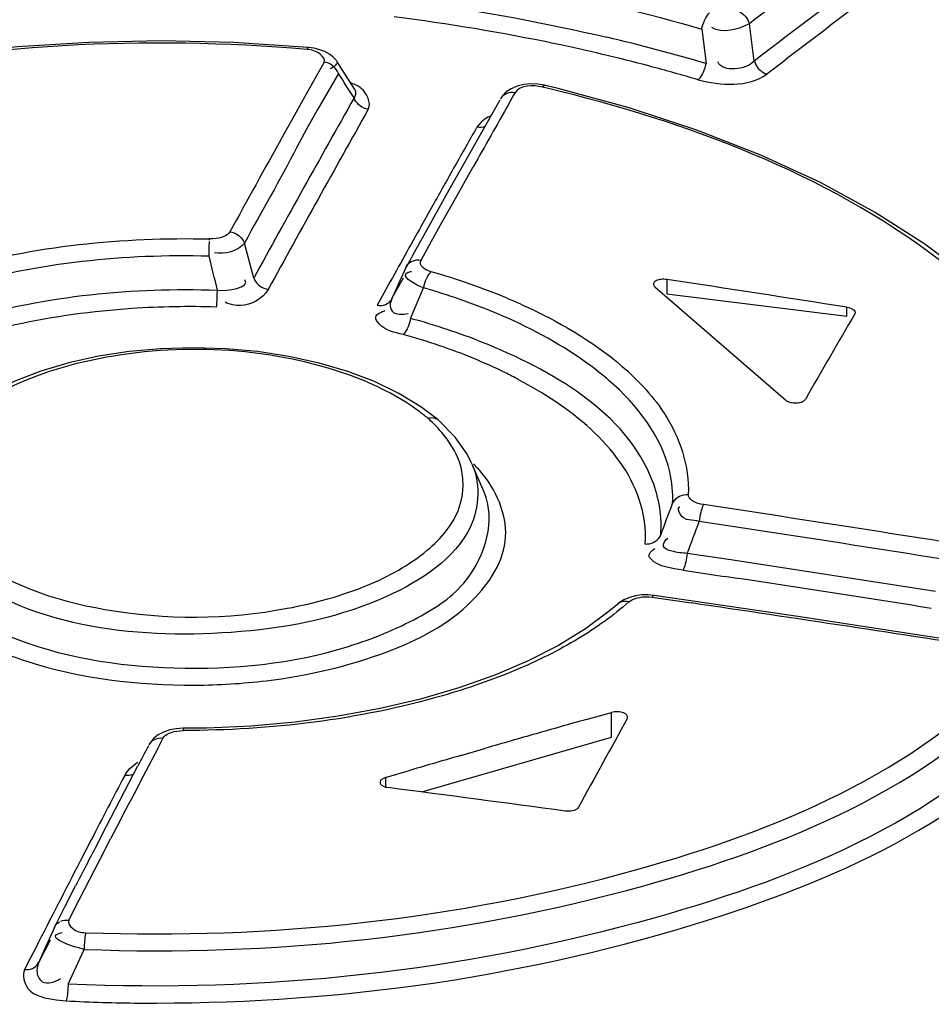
# Model space of a CAD drawing. Header units: inches. Extents: x 0 to 117, y 0 to 83.
# Tile 46 of 60: x 99.056 to 99.387, y 29.459 to 29.816. Entities that reach past the tile are written whole.
import ezdxf

# ---------------------------------------------------------------- set-up
doc = ezdxf.new("R2010")
doc.units = ezdxf.units.IN
doc.header["$LTSCALE"] = 6.4311023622
doc.header["$MEASUREMENT"] = 0
doc.layers.get('0').update_dxf_attribs({"linetype": 'CONTINUOUS'})

msp = doc.modelspace()

# ---------------------------------------------------------------- linework, layer by layer
at = {"color": 7, "linetype": 'CONTINUOUS'}
for p, q in [((99.3226986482, 29.8013936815), (99.3208852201, 29.8149243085)), ((99.3036284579, 29.8129536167), (99.3051940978, 29.8004824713)), ((99.1606300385, 29.8063250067), (99.1336678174, 29.80809342)), ((99.1628625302, 29.8060162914), (99.1606276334, 29.8063251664)), ((99.1664736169, 29.8009970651), (99.1588699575, 29.7874200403)), ((99.1697813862, 29.7992139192), (99.1687910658, 29.7985305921)), ((99.1712060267, 29.8011067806), (99.1712233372, 29.8010798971)), ((99.1775988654, 29.7910248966), (99.1712236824, 29.8010830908)), ((99.1716660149, 29.7968902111), (99.1678326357, 29.7902115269)), ((99.2513972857, 29.791417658), (99.2468914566, 29.7925070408)), ((99.1678326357, 29.7902115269), (99.163972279, 29.7835938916)), ((99.2347906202, 29.7880466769), (99.2358160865, 29.7898510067)), ((99.2771998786, 29.7843751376), (99.2513972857, 29.791417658)), ((99.1588699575, 29.7874200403), (99.1550677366, 29.7806055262)), ((99.2302438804, 29.7871729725), (99.2226703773, 29.7737888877)), ((99.2335461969, 29.7858554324), (99.2347906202, 29.7880466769)), ((99.163972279, 29.7835938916), (99.1601575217, 29.7768389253)), ((99.1550677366, 29.7806055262), (99.15126526, 29.7737736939)), ((99.2233188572, 29.7790270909), (99.2219039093, 29.7773316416)), ((99.1601575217, 29.7768389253), (99.156436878, 29.7698189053)), ((99.2226703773, 29.7737888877), (99.2188834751, 29.7670712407)), ((99.2188834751, 29.7670712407), (99.2113093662, 29.7535847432)), ((99.2130429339, 29.7494905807), (99.220635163, 29.7630138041)), ((99.2113093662, 29.7535847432), (99.2075221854, 29.7468159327)), ((99.2058252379, 29.7487807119), (99.2018047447, 29.7415938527)), ((99.2092464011, 29.7427028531), (99.2130429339, 29.7494905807)), ((99.2075221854, 29.7468159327), (99.2037349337, 29.7400301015)), ((99.2054495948, 29.7358977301), (99.2092464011, 29.7427028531)), ((99.2037349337, 29.7400301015), (99.1985871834, 29.7307795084)), ((99.1247577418, 29.7337809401), (99.1248299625, 29.7357816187)), ((99.1248509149, 29.7363191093), (99.1248697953, 29.7367619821)), ((99.1408845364, 29.7225434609), (99.1375220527, 29.7352592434)), ((99.2016525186, 29.7290752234), (99.2054495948, 29.7358977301)), ((99.4005916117, 29.7227669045), (99.3845965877, 29.7349111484)), ((99.1246659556, 29.7305973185), (99.124708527, 29.7322122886)), ((99.124708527, 29.7322122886), (99.1247577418, 29.7337809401)), ((99.1976571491, 29.7291048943), (99.1961602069, 29.7264073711)), ((99.1985871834, 29.7307795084), (99.1976571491, 29.7291048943)), ((99.1961602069, 29.7264073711), (99.1912005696, 29.715312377)), ((99.1912005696, 29.715312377), (99.1952318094, 29.7225787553)), ((99.2909125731, 29.7220258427), (99.2909125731, 29.7168628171)), ((99.1881331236, 29.7170126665), (99.1857196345, 29.7126503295)), ((99.1897413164, 29.7199156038), (99.1881331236, 29.7170126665)), ((99.197812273, 29.7078920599), (99.2025430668, 29.7190088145)), ((99.2865501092, 29.7193643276), (99.3340179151, 29.6782560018)), ((99.2909125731, 29.7168628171), (99.3563312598, 29.7087032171)), ((99.3563312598, 29.7087032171), (99.3563312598, 29.711964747)), ((99.1847350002, 29.6849145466), (99.1750280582, 29.6885960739)), ((99.1936226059, 29.6806516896), (99.1847350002, 29.6849145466)), ((99.21401844, 29.6647898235), (99.2078469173, 29.6710036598)), ((99.2078469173, 29.6710036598), (99.2078676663, 29.6709857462)), ((99.218382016, 29.658583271), (99.21401844, 29.6647898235)), ((99.2201586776, 29.6550747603), (99.218382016, 29.658583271)), ((99.2246039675, 29.6447373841), (99.2202831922, 29.6547890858)), ((99.3133667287, 29.6202701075), (99.2983303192, 29.6225353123)), ((99.2968051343, 29.6164475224), (99.3118354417, 29.614179)), ((99.2840728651, 29.607493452), (99.2818106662, 29.6074554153)), ((99.286309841, 29.6072897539), (99.2840728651, 29.607493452)), ((99.2855575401, 29.606586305), (99.299745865, 29.604511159)), ((99.3393395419, 29.5994324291), (99.2863155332, 29.6072890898)), ((99.2730907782, 29.6041408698), (99.2700334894, 29.6015168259)), ((99.2731121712, 29.6041598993), (99.2730909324, 29.6041407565)), ((99.2700334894, 29.6015168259), (99.2614401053, 29.5951443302)), ((99.3979534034, 29.5904723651), (99.3393395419, 29.5994324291)), ((99.2614401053, 29.5951443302), (99.2515706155, 29.5891049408)), ((99.2515706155, 29.5891049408), (99.2405254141, 29.5834694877)), ((99.2405254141, 29.5834694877), (99.2284144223, 29.5783116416)), ((99.2616755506, 29.5622011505), (99.2707897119, 29.5647628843)), ((99.2707897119, 29.5557798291), (99.2707897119, 29.5647628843)), ((99.2018864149, 29.5358891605), (99.2708068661, 29.5557847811)), ((99.1060083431, 29.5516514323), (99.107922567, 29.5553075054)), ((99.2161039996, 29.5491320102), (99.2252183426, 29.5517805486)), ((99.087415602, 29.523374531), (99.0988146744, 29.5453139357)), ((99.1887613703, 29.5410824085), (99.19787553, 29.5437829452)), ((99.1887613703, 29.5410824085), (99.1887613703, 29.5374569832)), ((99.0837349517, 29.5163047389), (99.087415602, 29.523374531)), ((99.0819026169, 29.5185216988), (99.0778636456, 29.5107128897)), ((99.0851040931, 29.5114457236), (99.0889065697, 29.5187972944)), ((99.0774999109, 29.4966931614), (99.0851040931, 29.5114457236)), ((99.0723391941, 29.4941683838), (99.0761995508, 29.5017082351)), ((99.0736982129, 29.4892921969), (99.0774999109, 29.4966931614)), ((99.0685058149, 29.4866750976), (99.0723391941, 29.4941683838)), ((99.0685058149, 29.4866750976), (99.0641073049, 29.4768152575)), ((99.0695734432, 29.4842557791), (99.0703904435, 29.4845743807)), ((99.0703904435, 29.4845743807), (99.0713807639, 29.4848224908)), ((99.066946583, 29.4820143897), (99.0628516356, 29.4739996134)), ((99.0617106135, 29.4792910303), (99.0598028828, 29.4755596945)), ((99.0734661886, 29.4660506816), (99.0793078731, 29.4786717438)), ((99.0598028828, 29.4755596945), (99.057673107, 29.4713889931)), ((99.0641073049, 29.4768152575), (99.0628516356, 29.4739996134)), ((99.0691931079, 29.4603717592), (99.0728225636, 29.460002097))]:
    msp.add_line(p, q, dxfattribs=at)
for points in [[(99.3036284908, 29.8129536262), (99.3038097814, 29.81375642), (99.304040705, 29.8145688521), (99.3043152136, 29.815365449), (99.304620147, 29.8161098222), (99.3049480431, 29.8167938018), (99.3053028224, 29.8174307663), (99.3056802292, 29.8180071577), (99.3060642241, 29.8184935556), (99.3064431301, 29.8188772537)], [(99.316348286, 29.819711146), (99.317006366, 29.8194551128), (99.3176572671, 29.8191103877), (99.3182832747, 29.8186835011), (99.3188592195, 29.8181935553), (99.3193807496, 29.817649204), (99.3198577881, 29.8170382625), (99.3202798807, 29.8163638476), (99.3206255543, 29.8156524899), (99.3208852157, 29.8149243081)], [(99.1336678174, 29.80809342), (99.1072492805, 29.8086871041), (99.0809810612, 29.8081586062), (99.0550198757, 29.8065063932), (99.029504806, 29.8037293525), (99.0045964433, 29.7998439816), (98.9804485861, 29.7948747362), (98.9571868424, 29.7888456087), (98.9349609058, 29.7817915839), (98.9139101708, 29.7737573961), (98.89414281, 29.7647840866), (98.8757922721, 29.7549261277), (98.8589790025, 29.7442435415)], [(99.1602965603, 29.8056051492), (99.160390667, 29.805928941), (99.1604813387, 29.8061616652), (99.1605659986, 29.8062941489), (99.1606276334, 29.8063251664)], [(99.1683831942, 29.8039022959), (99.1667479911, 29.8048020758), (99.1648950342, 29.8055102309), (99.1628625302, 29.8060162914)], [(99.1712060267, 29.8011067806), (99.1709186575, 29.8015254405), (99.1697787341, 29.8028091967), (99.1683831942, 29.8039022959)], [(99.1716660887, 29.7968902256), (99.1713711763, 29.7975489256), (99.1709836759, 29.7981875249), (99.1705112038, 29.7987881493), (99.1699749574, 29.7993267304), (99.1693840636, 29.7997999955), (99.1687251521, 29.8002167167), (99.1680021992, 29.8005659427), (99.1672443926, 29.8008284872), (99.1664736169, 29.800997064)], [(99.3023081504, 29.794579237), (99.3027203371, 29.7949536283), (99.3031295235, 29.7954332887), (99.3035239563, 29.7960053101), (99.3038852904, 29.7966406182), (99.3042117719, 29.7973248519), (99.3045143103, 29.798069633), (99.3047876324, 29.7988662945), (99.3050162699, 29.7996790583), (99.305194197, 29.8004824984)], [(99.3226986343, 29.8013936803), (99.3229462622, 29.8006938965), (99.3232769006, 29.8000028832), (99.3236842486, 29.7993394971), (99.3241502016, 29.7987304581), (99.3246665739, 29.7981802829), (99.3252447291, 29.7976783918), (99.3258815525, 29.797235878), (99.3265519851, 29.7968754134), (99.3272370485, 29.796607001)], [(99.2468845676, 29.7925086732), (99.2465204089, 29.792591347), (99.244017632, 29.7929789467), (99.2414979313, 29.7930640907), (99.2389604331, 29.7928265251), (99.2365391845, 29.7922407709), (99.2344072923, 29.7913349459), (99.2326147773, 29.7901390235), (99.2311591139, 29.7886482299), (99.2304602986, 29.7876055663)], [(99.2468845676, 29.7925086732), (99.2466337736, 29.7925141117), (99.2463566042, 29.7924191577), (99.2460663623, 29.7922245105), (99.2457709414, 29.7919376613)], [(99.2358160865, 29.7898510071), (99.235040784, 29.78992891), (99.2342627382, 29.7899085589), (99.2335048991, 29.7897869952), (99.2328010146, 29.7895716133), (99.2321574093, 29.7892697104), (99.2315608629, 29.7888726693), (99.2310258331, 29.788378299), (99.2305822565, 29.7878055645), (99.2304602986, 29.7876055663)], [(99.1824987, 29.7838713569), (99.1817598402, 29.7840325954), (99.1810263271, 29.7842829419), (99.18031808, 29.7846183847), (99.1796637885, 29.7850234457), (99.1790684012, 29.7854902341), (99.1785204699, 29.7860295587), (99.1780320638, 29.786639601), (99.1776281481, 29.787296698), (99.1773200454, 29.7879818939)], [(99.3845965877, 29.7349111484), (99.3665835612, 29.7464216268), (99.3466777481, 29.7572139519), (99.3250184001, 29.7671986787), (99.3017943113, 29.7762782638), (99.2771998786, 29.7843751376)], [(99.2248158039, 29.7775851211), (99.2242978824, 29.7774166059), (99.2235233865, 29.7772811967), (99.2227168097, 29.7772526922), (99.2219039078, 29.7773316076)], [(99.1322492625, 29.7393551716), (99.1318799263, 29.738843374), (99.1313917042, 29.738382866), (99.1307845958, 29.7379736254), (99.1300502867, 29.7376093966), (99.1291970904, 29.7372963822), (99.128249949, 29.7370532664), (99.1272171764, 29.7368862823), (99.1260904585, 29.7367891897), (99.1248697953, 29.7367619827)], [(99.1322492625, 29.7393551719), (99.1329972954, 29.7392016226), (99.1337418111, 29.7389574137), (99.1344621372, 29.7386263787), (99.1351284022, 29.7382241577), (99.1357352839, 29.7377588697), (99.1362946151, 29.7372194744), (99.1367938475, 29.7366077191), (99.1372069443, 29.7359478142), (99.1375220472, 29.7352592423)], [(99.1961603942, 29.7264072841), (99.1964752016, 29.7270028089), (99.1968889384, 29.7275507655), (99.1973930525, 29.7280335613), (99.1979635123, 29.7284310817), (99.1985900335, 29.7287424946)], [(99.1985900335, 29.7287424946), (99.1992876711, 29.7289729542), (99.2000514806, 29.7291112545), (99.2008480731, 29.7291455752), (99.2016525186, 29.7290752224)], [(99.2053047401, 29.7248557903), (99.2043701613, 29.725169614), (99.2035582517, 29.7255267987), (99.2028690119, 29.7259273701), (99.2022897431, 29.7263775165), (99.2018331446, 29.7268710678), (99.2015373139, 29.7273894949), (99.2014149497, 29.7279266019), (99.2014533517, 29.7284885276), (99.2016525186, 29.7290752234)], [(99.2053047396, 29.7248557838), (99.2049241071, 29.7244742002), (99.204541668, 29.723997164), (99.2041685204, 29.7234352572), (99.2038210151, 29.7228151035), (99.2035022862, 29.722147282), (99.2032059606, 29.721415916), (99.2029390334, 29.7206272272), (99.2027160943, 29.7198164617), (99.2025439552, 29.719009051)], [(99.1408845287, 29.7225434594), (99.1411842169, 29.721882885), (99.1415780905, 29.7212424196), (99.1420583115, 29.7206403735), (99.1426030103, 29.720101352), (99.1432027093, 29.7196287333), (99.1438711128, 29.7192136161), (99.1446040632, 29.7188671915), (99.1453714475, 29.7186089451), (99.1461507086, 29.718446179)], [(99.2860314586, 29.72044672), (99.2860237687, 29.720322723), (99.2860573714, 29.7200775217), (99.2861564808, 29.7198379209), (99.2863207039, 29.7196001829), (99.2865500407, 29.7193643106)], [(99.2909133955, 29.7220257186), (99.2903955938, 29.7220849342), (99.289887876, 29.7221126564), (99.2893902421, 29.7221088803), (99.288895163, 29.722072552), (99.2884101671, 29.7220047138), (99.2879578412, 29.7219085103), (99.2875392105, 29.7217825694), (99.2871532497, 29.7216282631), (99.2868194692, 29.7214528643), (99.2865404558, 29.721254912), (99.2863136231, 29.7210358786), (99.2861507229, 29.7208074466), (99.2860552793, 29.7205697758), (99.2860314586, 29.72044672)], [(99.1274069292, 29.7119966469), (99.1274432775, 29.7124392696), (99.1274813, 29.7129764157), (99.1275198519, 29.7135945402), (99.1275571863, 29.7142648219), (99.1275928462, 29.7149745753), (99.1276275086, 29.715736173), (99.1276605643, 29.7165411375), (99.12771649, 29.7181547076)], [(99.1857196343, 29.7126503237), (99.1864868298, 29.7125814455), (99.1872547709, 29.7126083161), (99.188001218, 29.7127335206), (99.1886935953, 29.7129496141), (99.1893259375, 29.7132495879), (99.1899111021, 29.7136419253), (99.1904351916, 29.7141286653), (99.190869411, 29.7146914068), (99.1912005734, 29.7153123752)], [(99.3563312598, 29.7119647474), (99.3569886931, 29.7118308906), (99.3575958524, 29.711645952), (99.3581337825, 29.7114152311), (99.3585856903, 29.7111456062), (99.358937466, 29.7108453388), (99.359178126, 29.7105238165), (99.359300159, 29.7101912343), (99.3593153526, 29.7100252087)], [(99.3593153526, 29.7100252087), (99.3592997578, 29.7098582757), (99.3591769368, 29.7095357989)], [(99.1978128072, 29.7078922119), (99.1976558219, 29.7071202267), (99.1974520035, 29.7063364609), (99.1972056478, 29.7055633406), (99.1969285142, 29.7048349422), (99.1966255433, 29.7041582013), (99.1962894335, 29.7035191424), (99.1959226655, 29.7029317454), (99.1955413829, 29.7024274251), (99.1951575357, 29.7020216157)], [(99.0956827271, 29.6958632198), (99.0844817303, 29.6941362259), (99.0737460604, 29.6917350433), (99.0635962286, 29.6886955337), (99.0541694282, 29.6850478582), (99.0455893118, 29.6808142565), (99.0379711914, 29.6760428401), (99.0313988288, 29.6707788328), (99.0259314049, 29.6650321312), (99.0216969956, 29.6588293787), (99.020089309, 29.6555947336)], [(99.1750280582, 29.6885960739), (99.1646134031, 29.6916598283), (99.1536582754, 29.6940761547), (99.1422909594, 29.6958254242), (99.13066009, 29.6968819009), (99.1189211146, 29.6972365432), (99.107214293, 29.6968979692), (99.0956827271, 29.6958632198)], [(99.2078676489, 29.6709857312), (99.2016167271, 29.6757985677), (99.1936226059, 29.6806516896)], [(99.3340178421, 29.6782559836), (99.3343145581, 29.6780362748), (99.3346510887, 29.6778408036), (99.3350274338, 29.6776695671), (99.335450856, 29.6775205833), (99.3359140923, 29.6773958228), (99.336395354, 29.6773012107), (99.3368959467, 29.6772380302), (99.3374145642, 29.6772049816), (99.3379254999, 29.6772041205), (99.3384290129, 29.677237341), (99.3389248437, 29.6773027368), (99.3393865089, 29.6773966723), (99.3398110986, 29.6775202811), (99.3402015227, 29.6776724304), (99.3405400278, 29.6778460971), (99.3408206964, 29.6780389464), (99.3410494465, 29.6782533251), (99.3412262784, 29.6784892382)], [(99.2040848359, 29.6716666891), (99.2047443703, 29.6718026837), (99.2054052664, 29.6718503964), (99.2060495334, 29.6718038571), (99.2066531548, 29.6716638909), (99.2072068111, 29.6714344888), (99.2077119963, 29.6711131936), (99.2078469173, 29.6710036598)], [(99.2930144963, 29.6406635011), (99.2933453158, 29.6413077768), (99.2937815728, 29.6419126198), (99.2943126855, 29.6424588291), (99.294912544, 29.6429240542), (99.2955682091, 29.6433062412), (99.2962914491, 29.6436123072), (99.2970751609, 29.643832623), (99.2978856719, 29.6439545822), (99.2986985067, 29.6439769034)], [(99.3042197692, 29.6402493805), (99.3031659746, 29.6404510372), (99.3022121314, 29.6407088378), (99.3013582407, 29.6410228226), (99.3005908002, 29.64139712), (99.2999233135, 29.6418276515), (99.2993962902, 29.6423021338), (99.2990232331, 29.6428164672), (99.2987906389, 29.643374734), (99.2986985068, 29.6439769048)], [(99.3042197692, 29.64024938), (99.3040129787, 29.63983251), (99.303803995, 29.6393205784), (99.3035988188, 29.6387251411), (99.3034064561, 29.6380741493), (99.3032286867, 29.6373784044), (99.3030618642, 29.6366215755), (99.302909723, 29.6358104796), (99.3027804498, 29.6349814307), (99.3026779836, 29.6341602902)], [(99.2830150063, 29.6259296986), (99.2838271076, 29.625943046), (99.2846367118, 29.6260566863), (99.2854193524, 29.6262694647), (99.2861415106, 29.6265691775), (99.2867960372, 29.6269460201), (99.2873945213, 29.6274061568), (99.2879241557, 29.6279473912), (99.2883591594, 29.6285478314), (99.2886891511, 29.6291884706)], [(99.2983303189, 29.6225353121), (99.2982348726, 29.621751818), (99.2981137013, 29.6209526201), (99.2979694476, 29.6201603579), (99.2978090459, 29.6194098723), (99.297635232, 29.6187084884), (99.2974436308, 29.6180417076), (99.2972356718, 29.6174236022), (99.2970206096, 29.6168867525), (99.2968051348, 29.6164475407)], [(99.2818106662, 29.6074554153), (99.2795197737, 29.6071493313), (99.2773080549, 29.6065570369), (99.2753572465, 29.6057119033), (99.2737007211, 29.6046495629), (99.2731121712, 29.6041598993)], [(99.2771329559, 29.6048972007), (99.2777352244, 29.6053522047), (99.278428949, 29.6057445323), (99.2792141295, 29.6060741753), (99.2801014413, 29.6063466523), (99.2810802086, 29.6065564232), (99.2821184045, 29.6066869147), (99.2832053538, 29.6067326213), (99.2843517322, 29.6066990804), (99.2855575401, 29.606586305)], [(99.286309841, 29.6072897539), (99.2861636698, 29.6072716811), (99.2859700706, 29.6071498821), (99.2857660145, 29.6069190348), (99.2855575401, 29.6065863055)], [(99.2771329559, 29.6048972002), (99.2764396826, 29.6050447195), (99.2757465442, 29.6050978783), (99.2750733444, 29.6050519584), (99.2744490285, 29.6049109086), (99.2738788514, 29.6046809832), (99.2733512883, 29.604355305), (99.2731121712, 29.6041598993)], [(99.2284144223, 29.5783116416), (99.215348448, 29.5736839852), (99.2014429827, 29.5696270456), (99.1868233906, 29.5661797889), (99.1716168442, 29.5633795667), (99.1559597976, 29.5612521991), (99.139989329, 29.559814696)], [(99.2766840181, 29.5629026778), (99.2766937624, 29.5630289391), (99.2766637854, 29.5632784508), (99.2765652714, 29.5635278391), (99.2764008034, 29.5637732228), (99.2761781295, 29.5640029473), (99.2758943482, 29.5642165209), (99.275552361, 29.5644144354), (99.2751686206, 29.5645865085), (99.2747401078, 29.5647314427), (99.2742698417, 29.5648505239), (99.2737833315, 29.5649374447), (99.2732810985, 29.5649903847), (99.2727626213, 29.5650111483), (99.2722518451, 29.5649988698), (99.2717567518, 29.5649532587), (99.2712693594, 29.5648745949), (99.270789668, 29.564762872)], [(99.2765558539, 29.5625178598), (99.2766577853, 29.5627754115), (99.2766840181, 29.5629026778)], [(99.139989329, 29.559814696), (99.1238449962, 29.5590865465), (99.1153860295, 29.5589965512)], [(99.1153846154, 29.5589962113), (99.115100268, 29.5589947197), (99.1127479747, 29.558834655), (99.1104058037, 29.5583914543), (99.1081799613, 29.5576416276), (99.1062371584, 29.5566253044), (99.1046291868, 29.5553736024), (99.1033475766, 29.5538881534), (99.1027917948, 29.5529724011)], [(99.107922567, 29.5553075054), (99.1082919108, 29.5558463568), (99.1087801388, 29.5563353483), (99.1093872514, 29.5567744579), (99.1101215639, 29.5571703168), (99.110974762, 29.5575162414), (99.1119219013, 29.5577922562), (99.1129546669, 29.5579917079), (99.1140813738, 29.5581212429), (99.1153020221, 29.5581808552)], [(99.1153846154, 29.5589962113), (99.1153645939, 29.5589546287), (99.1153418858, 29.5588017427), (99.1153209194, 29.5585404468), (99.1153020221, 29.5581808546)], [(99.107922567, 29.5553075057), (99.1071745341, 29.5553549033), (99.1064300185, 29.5553121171), (99.1057096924, 29.5551774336), (99.1050434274, 29.5549583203), (99.1044365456, 29.5546613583), (99.1038772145, 29.5542788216), (99.1033779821, 29.5538091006), (99.1029648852, 29.5532691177), (99.1027917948, 29.5529724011)], [(99.0969690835, 29.5422160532), (99.0963006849, 29.5419851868), (99.0955677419, 29.5418391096), (99.0948003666, 29.5417889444), (99.0940211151, 29.5418358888)], [(99.1868044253, 29.5394886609), (99.1867944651, 29.5393575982), (99.1868245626, 29.5391003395), (99.1869248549, 29.5388473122), (99.1870913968, 29.5385986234), (99.1873149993, 29.5383675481), (99.1875978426, 29.5381555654), (99.1879377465, 29.5379611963), (99.1883189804, 29.5377932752), (99.1887363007, 29.5376547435), (99.1891949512, 29.5375426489), (99.1896949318, 29.5374569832)], [(99.1887613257, 29.5410823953), (99.1883243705, 29.5409300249), (99.1879401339, 29.5407579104), (99.1876086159, 29.5405660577), (99.187326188, 29.5403507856), (99.1870964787, 29.5401157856), (99.186930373, 29.5398721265), (99.1868306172, 29.539619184), (99.1868044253, 29.5394886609)], [(99.2588201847, 29.5302761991), (99.2585823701, 29.5299547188), (99.2582365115, 29.5296586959), (99.257793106, 29.5293971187), (99.2572656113, 29.5291779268), (99.2566700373, 29.5290077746), (99.2560244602, 29.5288918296), (99.2553484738, 29.5288336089), (99.2546625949, 29.528834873), (99.2539876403, 29.5288955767)], [(99.0685057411, 29.4866751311), (99.0688006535, 29.4872366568), (99.0691881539, 29.4877542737), (99.069660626, 29.4882126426), (99.0701968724, 29.4885939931), (99.0703437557, 29.4886694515)], [(99.0707877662, 29.4888975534), (99.0714466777, 29.4891283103), (99.0721696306, 29.4892766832), (99.0729274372, 29.4893317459), (99.0736982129, 29.4892921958)], [(99.079875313, 29.4847310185), (99.0797812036, 29.4842914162), (99.0796905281, 29.4837645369), (99.0796058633, 29.4831619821), (99.0795306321, 29.4825102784), (99.0794652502, 29.4818192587), (99.0794084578, 29.4810736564), (99.0793618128, 29.4802799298), (99.07932797, 29.4794714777), (99.0793078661, 29.4786717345)], [(99.0576731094, 29.4713889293), (99.0584119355, 29.471349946), (99.0591454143, 29.4713985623), (99.0598536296, 29.471536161), (99.0605078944, 29.4717552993), (99.0611032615, 29.4720496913), (99.0616511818, 29.4724268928), (99.0621395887, 29.4728883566), (99.062543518, 29.4734177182), (99.0628516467, 29.4739996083)], [(99.0734661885, 29.4660506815), (99.0734435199, 29.4652847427), (99.0734063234, 29.4645034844), (99.0733551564, 29.4637276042), (99.0732924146, 29.4629891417), (99.0732193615, 29.4622948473), (99.0731342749, 29.4616309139), (99.0730373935, 29.4610097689), (99.0729324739, 29.4604616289), (99.0728225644, 29.460002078)]]:
    msp.add_lwpolyline(points, dxfattribs=at)
for centre, radius, start, end in [((101.8673655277, 26.5138806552), 4.1691067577, 126.6506436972, 127.647195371), ((101.8531145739, 26.5163621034), 4.140056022, 126.5259728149, 127.5972465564), ((101.8585146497, 26.5040097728), 4.1596999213, 126.7597844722, 127.5616794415), ((99.1033430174, 29.1068777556), 0.7160379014, 78.1604037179, 82.8933626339), ((99.1181069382, 29.166759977), 0.6607594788, 73.5526611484, 76.7892866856), ((99.1106739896, 29.1425802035), 0.6795908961, 75.1632011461, 78.1477448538), ((99.1179260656, 29.1702307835), 0.6510051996, 73.5471180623, 75.1570310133), ((96.7710834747, 28.2670091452), 2.8466353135, 32.2968207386, 32.5091891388), ((99.1141976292, 29.2439458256), 0.5635659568, 76.2732089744, 76.4988025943), ((105.629679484, 26.1525045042), 7.4060541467, 150.6016195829, 151.1810600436), ((105.4515373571, 26.2561196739), 7.1499964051, 150.417940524, 150.6281965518), ((105.6477847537, 26.1491726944), 7.4169372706, 150.6558785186, 151.2340509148), ((105.4651455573, 26.2426165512), 7.1744182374, 150.4829086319, 150.6134731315), ((105.7794370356, 26.0892918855), 7.5834073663, 150.9311024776, 151.2281990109), ((105.4945636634, 26.2260608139), 7.2081749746, 150.6135520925, 150.7440554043), ((105.6459822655, 26.1413671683), 7.3816702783, 150.8088244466, 151.0013873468), ((94.3162624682, 28.544988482), 4.9524144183, 13.7029235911, 13.8511251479), ((99.1294698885, 29.4616100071), 0.2739512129, 70.8094437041, 73.92956665), ((99.1409330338, 29.4943955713), 0.2392194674, 67.4446995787, 70.8212203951), ((99.131283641, 29.4632680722), 0.2535092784, 71.6274745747, 74.7856562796), ((99.139866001, 29.4889604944), 0.2264213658, 68.1905794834, 71.6393163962), ((99.1358358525, 29.4843425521), 0.2256174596, 71.2186777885, 74.7559884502), ((99.158643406, 29.5395596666), 0.165805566, 61.8079113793, 63.6310995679), ((99.1657706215, 29.6289514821), 0.057380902, 44.9331980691, 48.1088778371), ((99.1709093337, 29.6340397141), 0.0501493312, 40.2565775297, 44.9643467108), ((99.1826357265, 29.6172317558), 0.0536716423, 40.6741741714, 44.8267158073), ((96.8686967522, 30.5477321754), 2.588450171, 339.2150039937, 339.4864464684), ((97.4568213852, 17.4444562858), 12.3349199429, 80.7873321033, 81.3864141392), ((96.9600414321, 30.5036635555), 2.4987960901, 339.352282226, 339.6368671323), ((97.451576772, 17.4361617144), 12.3376555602, 80.7722676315, 81.370946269), ((97.4758349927, 17.4741124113), 12.2843668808, 81.0424531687, 81.397241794), ((97.4701519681, 17.4628889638), 12.29006296, 81.0272418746, 81.3816833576), ((97.5128386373, 17.4367601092), 12.2982601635, 81.1107661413, 81.645489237), ((99.1000252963, 29.7138733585), 0.1369733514, 247.5862861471, 252.1965962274), ((99.1185180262, 29.8008124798), 0.2261465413, 270.2630978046, 276.8214080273), ((100.7215053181, 24.3859522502), 5.3781647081, 105.749760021, 105.9516312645), ((100.7260156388, 24.3701726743), 5.3945762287, 105.9516313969, 106.1530940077), ((102.0985654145, 27.9871086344), 3.3803118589, 152.4099224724, 152.5506082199), ((106.779091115, 25.5366547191), 8.660046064, 152.3788573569, 152.623909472), ((100.7328965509, 24.3464935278), 5.4192348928, 106.2536715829, 106.4545216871), ((106.7673982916, 25.5384797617), 8.6549163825, 152.4480394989, 152.6219850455), ((101.6505935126, 28.181616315), 2.8931221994, 152.5269393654, 152.6870905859), ((106.9671823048, 25.4351888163), 8.8798223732, 152.6796851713, 152.9076511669), ((101.8318259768, 28.0890118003), 3.0966414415, 152.7033372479, 152.8576500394), ((99.1023792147, 29.9841092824), 0.524939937, 266.7722642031, 269.6555343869)]:
    msp.add_arc(centre, radius, start, end, dxfattribs=at)
for centre, major_axis, ratio, start_param, end_param in [((98.9863029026, 24.9761557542), (7.3952869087, -1.5416994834), 0.625711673, 7.9340559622, 7.9428366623), ((99.2576274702, 24.7411817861), (1.351619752, 6.075872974), 0.2529004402, 0.6717995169, 0.6805802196), ((99.2579783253, 24.7408779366), (1.3545395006, 6.0731105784), 0.2536828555, 0.712149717, 0.7207953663), ((99.2585046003, 24.7404221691), (7.505807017, -1.6698865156), 0.6134372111, 1.707031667, 1.715518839)]:
    msp.add_ellipse(centre, major_axis=major_axis, ratio=ratio, start_param=start_param, end_param=end_param, dxfattribs=at)
for points, knots in [([(99.1381843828, 29.8405398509), (99.1525179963, 29.8397880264), (99.2083172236, 29.8352576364), (99.2636732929, 29.8246243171), (99.3036284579, 29.8129536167)], [0, 0, 0, 0, 0.2564096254, 1, 1, 1, 1]), ([(99.1602965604, 29.8056051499), (99.1013637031, 29.8105889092), (98.9919327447, 29.8055361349), (98.8864889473, 29.765020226), (98.8482458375, 29.7338689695)], [0, 0, 0, 0, 0.5452594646, 1, 1, 1, 1]), ([(99.1664736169, 29.8009970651), (99.1669856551, 29.801906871), (99.1645276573, 29.8048879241), (99.1620028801, 29.8054564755), (99.1602965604, 29.8056051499)], [0, 0, 0, 0, 0.378701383, 1, 1, 1, 1]), ([(99.1713002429, 29.8010828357), (99.1712106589, 29.800757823), (99.1707705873, 29.800043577), (99.1701574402, 29.7995044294), (99.1697813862, 29.7992139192)], [0, 0, 0, 0, 0.4150192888, 1, 1, 1, 1]), ([(99.1824987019, 29.7838714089), (99.1836210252, 29.7862910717), (99.1812906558, 29.7914913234), (99.1774787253, 29.7929174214), (99.1761373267, 29.7934193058)], [0, 0, 0, 0, 0.6506362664, 1, 1, 1, 1]), ([(99.1773200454, 29.7879818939), (99.1776582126, 29.7883520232), (99.1781123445, 29.7893896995), (99.1779646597, 29.790493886), (99.177766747, 29.7910186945)], [0, 0, 0, 0, 0.4719764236, 1, 1, 1, 1]), ([(99.4187305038, 29.702098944), (99.4101356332, 29.7123191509), (99.3614432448, 29.7560262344), (99.2979567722, 29.7791946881), (99.2479275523, 29.7914153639)], [0, 0, 0, 0, 0.2059058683, 1, 1, 1, 1]), ([(99.2269927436, 29.7814898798), (99.2262797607, 29.7811628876), (99.2249777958, 29.7804439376), (99.2238175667, 29.7795116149), (99.2233188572, 29.7790270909)], [0, 0, 0, 0, 0.5300960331, 1, 1, 1, 1]), ([(99.0040241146, 29.7159652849), (99.0127028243, 29.7197294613), (99.0515442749, 29.7333226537), (99.093283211, 29.7375011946), (99.1248697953, 29.7367619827)], [0, 0, 0, 0, 0.2304187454, 1, 1, 1, 1]), ([(99.0074792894, 29.7104216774), (99.0158868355, 29.7140787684), (99.0535400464, 29.7272870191), (99.0940318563, 29.7314398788), (99.1246658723, 29.7305960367)], [0, 0, 0, 0, 0.2302822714, 1, 1, 1, 1]), ([(99.2025439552, 29.719009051), (99.2008782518, 29.719698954), (99.1988430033, 29.7204448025), (99.1955328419, 29.7232025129), (99.1961123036, 29.7240214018)], [0, 0, 0, 0, 0.6425024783, 1, 1, 1, 1]), ([(99.1961123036, 29.7240214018), (99.1962839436, 29.7242639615), (99.1969925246, 29.7246865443), (99.1977480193, 29.7248673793), (99.1982233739, 29.7249587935)], [0, 0, 0, 0, 0.3803657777, 1, 1, 1, 1]), ([(98.9702738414, 29.6727070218), (98.9878316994, 29.690095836), (99.0411527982, 29.7137508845), (99.0968648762, 29.7192222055), (99.1277164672, 29.7181545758)], [0, 0, 0, 0, 0.4445970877, 1, 1, 1, 1]), ([(99.1461507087, 29.7184461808), (99.1442038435, 29.715082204), (99.1380049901, 29.7115152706), (99.132238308, 29.7130001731), (99.1304849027, 29.7137465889)], [0, 0, 0, 0, 0.6710051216, 1, 1, 1, 1]), ([(99.1912005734, 29.7153123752), (99.1907413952, 29.7144607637), (99.1900497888, 29.7126361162), (99.1908735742, 29.7105783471), (99.1916252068, 29.7100731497)], [0, 0, 0, 0, 0.5165176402, 1, 1, 1, 1]), ([(99.2326916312, 29.7153170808), (99.237827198, 29.7131794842), (99.2558060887, 29.7048758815), (99.2727158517, 29.6934945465), (99.2824172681, 29.6830175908)], [0, 0, 0, 0, 0.2803559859, 1, 1, 1, 1]), ([(99.1274072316, 29.7119966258), (99.1171644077, 29.712355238), (99.0785589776, 29.7116232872), (99.0396980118, 29.7037836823), (99.0136340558, 29.6925368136)], [0, 0, 0, 0, 0.2652726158, 1, 1, 1, 1]), ([(99.1951575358, 29.7020216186), (99.1920843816, 29.7028830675), (99.1878988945, 29.7033671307), (99.1841461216, 29.7090251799), (99.1873180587, 29.710281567), (99.1886252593, 29.7107492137)], [0, 0, 0, 0, 0.5815324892, 0.7470366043, 1, 1, 1, 1]), ([(99.1916252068, 29.7100731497), (99.1922185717, 29.7096743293), (99.1940880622, 29.7092317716), (99.1959140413, 29.7094812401), (99.197007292, 29.7097009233)], [0, 0, 0, 0, 0.3906681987, 1, 1, 1, 1]), ([(99.2699927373, 29.6852712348), (99.2672557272, 29.6876517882), (99.2546545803, 29.6975019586), (99.2403276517, 29.704986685), (99.2289446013, 29.7097641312)], [0, 0, 0, 0, 0.2271064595, 1, 1, 1, 1]), ([(99.173164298, 29.6881267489), (99.1451513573, 29.6975574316), (99.1041262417, 29.6994144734), (99.0666845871, 29.6889791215), (99.0582140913, 29.6854287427)], [0, 0, 0, 0, 0.7629340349, 1, 1, 1, 1]), ([(99.2886870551, 29.6291891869), (99.2893001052, 29.6357698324), (99.2831753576, 29.6699335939), (99.2486421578, 29.6892903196), (99.2239861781, 29.6991756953)], [0, 0, 0, 0, 0.1992325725, 1, 1, 1, 1]), ([(99.0582140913, 29.6854287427), (99.0462934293, 29.6804322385), (99.023886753, 29.6690523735), (99.0224062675, 29.6418716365), (99.0271710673, 29.6337823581)], [0, 0, 0, 0, 0.5792600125, 1, 1, 1, 1]), ([(99.2830150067, 29.6259297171), (99.2834771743, 29.6313390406), (99.2794351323, 29.6580433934), (99.2551621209, 29.675942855), (99.2369747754, 29.6856955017)], [0, 0, 0, 0, 0.2082784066, 1, 1, 1, 1]), ([(99.2930139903, 29.640663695), (99.2932193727, 29.644511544), (99.2916324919, 29.6618076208), (99.2799874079, 29.676578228), (99.2699927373, 29.6852712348)], [0, 0, 0, 0, 0.2253469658, 1, 1, 1, 1]), ([(99.2824172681, 29.6830175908), (99.285140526, 29.6800766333), (99.2941733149, 29.6690224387), (99.2991706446, 29.6542659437), (99.2986985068, 29.6439769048)], [0, 0, 0, 0, 0.2801337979, 1, 1, 1, 1]), ([(99.2040848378, 29.6716666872), (99.2030660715, 29.6725138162), (99.2009341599, 29.6741826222), (99.1987151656, 29.6757333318), (99.1975638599, 29.6764956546)], [0, 0, 0, 0, 0.489678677, 1, 1, 1, 1]), ([(99.0360870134, 29.6231699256), (99.0501683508, 29.6114762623), (99.0904967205, 29.5980837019), (99.1415243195, 29.5986313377), (99.181003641, 29.6092710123), (99.2030611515, 29.6212949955), (99.2172598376, 29.6373146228), (99.2174301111, 29.6505390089), (99.2155715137, 29.6557481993)], [0, 0, 0, 0, 0.2583103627, 0.5698828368, 0.7125406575, 0.8305988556, 0.9219464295, 1, 1, 1, 1]), ([(99.1453785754, 29.576266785), (99.1603384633, 29.5780623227), (99.1870055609, 29.584204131), (99.2193610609, 29.6005230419), (99.2369573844, 29.627749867), (99.2288445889, 29.6457996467), (99.223341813, 29.6522126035)], [0, 0, 0, 0, 0.3405244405, 0.6121131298, 0.8090220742, 1, 1, 1, 1]), ([(99.0516713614, 29.5925887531), (99.0706187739, 29.5848288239), (99.1127526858, 29.5781314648), (99.1641733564, 29.5833609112), (99.199393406, 29.5977326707), (99.2224802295, 29.6127770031), (99.2288964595, 29.6347944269), (99.2245990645, 29.644743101)], [0, 0, 0, 0, 0.2962598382, 0.6039450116, 0.735715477, 0.8431927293, 1, 1, 1, 1]), ([(99.3026779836, 29.6341602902), (99.3003291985, 29.6347781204), (99.2963434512, 29.633815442), (99.2947571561, 29.6391365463), (99.29563737, 29.6394729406)], [0, 0, 0, 0, 0.7204664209, 1, 1, 1, 1]), ([(99.2186189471, 29.6303440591), (99.2118885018, 29.6187349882), (99.1821752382, 29.6008004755), (99.1180872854, 29.5889806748), (99.0577065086, 29.5957843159), (99.0313708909, 29.6184441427)], [0, 0, 0, 0, 0.2014364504, 0.4784720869, 1, 1, 1, 1]), ([(99.2927502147, 29.6233361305), (99.2916019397, 29.6236667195), (99.2883798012, 29.6246231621), (99.2903607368, 29.6274415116), (99.2912695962, 29.6280879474)], [0, 0, 0, 0, 0.5172302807, 1, 1, 1, 1]), ([(99.2848921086, 29.6228799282), (99.2850980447, 29.6231530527), (99.2856809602, 29.623704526), (99.2863486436, 29.6241359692), (99.2867392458, 29.6243611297)], [0, 0, 0, 0, 0.4313990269, 1, 1, 1, 1]), ([(99.2850688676, 29.6205001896), (99.2847771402, 29.6208115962), (99.284261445, 29.6216230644), (99.2846298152, 29.6225320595), (99.2848921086, 29.6228799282)], [0, 0, 0, 0, 0.4948019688, 1, 1, 1, 1]), ([(99.2983303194, 29.6225353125), (99.2973951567, 29.6225587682), (99.2955162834, 29.6227188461), (99.2936602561, 29.6230741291), (99.2927502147, 29.6233361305)], [0, 0, 0, 0, 0.4969324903, 1, 1, 1, 1]), ([(99.079875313, 29.4847310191), (99.1469906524, 29.4823673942), (99.2652211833, 29.4944458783), (99.3813184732, 29.5429544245), (99.4165227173, 29.5806704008)], [0, 0, 0, 0, 0.5655326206, 1, 1, 1, 1]), ([(99.2361468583, 29.5801775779), (99.2274438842, 29.5765176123), (99.1885083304, 29.5631361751), (99.1469543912, 29.5582324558), (99.1153020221, 29.5581808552)], [0, 0, 0, 0, 0.2297494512, 1, 1, 1, 1]), ([(99.0793078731, 29.4786717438), (99.1474519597, 29.4760986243), (99.2673851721, 29.4885575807), (99.3857274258, 29.5373736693), (99.4212412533, 29.5759152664)], [0, 0, 0, 0, 0.5654378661, 1, 1, 1, 1]), ([(99.4291780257, 29.5687358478), (99.3939149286, 29.5275327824), (99.2697296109, 29.4758939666), (99.144928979, 29.4629356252), (99.0734661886, 29.4660506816)], [0, 0, 0, 0, 0.4312278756, 1, 1, 1, 1]), ([(99.0992232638, 29.4591788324), (99.1671298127, 29.4587201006), (99.2849717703, 29.4739710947), (99.4010785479, 29.5252203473), (99.4341520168, 29.5643191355)], [0, 0, 0, 0, 0.5700855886, 1, 1, 1, 1]), ([(99.0940211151, 29.5418358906), (99.0945346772, 29.5427480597), (99.0959441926, 29.5445956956), (99.0977702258, 29.5460522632), (99.0988590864, 29.5466720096)], [0, 0, 0, 0, 0.4551951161, 1, 1, 1, 1]), ([(99.0736982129, 29.4892921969), (99.0732063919, 29.488335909), (99.0755270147, 29.4853115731), (99.0781805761, 29.4847953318), (99.079875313, 29.4847310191)], [0, 0, 0, 0, 0.3880296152, 1, 1, 1, 1]), ([(99.0628516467, 29.4739996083), (99.0626165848, 29.4735265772), (99.0622676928, 29.472488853), (99.0621465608, 29.4714028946), (99.0621489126, 29.4708478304)], [0, 0, 0, 0, 0.4876058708, 1, 1, 1, 1]), ([(99.057673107, 29.4713889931), (99.0567761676, 29.4692379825), (99.0584789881, 29.4618811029), (99.0655314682, 29.460902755), (99.0691931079, 29.4603717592)], [0, 0, 0, 0, 0.3864585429, 1, 1, 1, 1]), ([(99.0621489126, 29.4708478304), (99.0621550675, 29.4693951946), (99.0640461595, 29.4650165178), (99.0687592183, 29.4669894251), (99.0707281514, 29.4680803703)], [0, 0, 0, 0, 0.3922243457, 1, 1, 1, 1])]:
    msp.add_open_spline(points, degree=3, knots=knots, dxfattribs=at)
for points in [[(99.1341059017, 29.8285647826), (99.1794850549, 29.8265449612), (99.2248941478, 29.8204307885), (99.2691122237, 29.8100332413)], [(99.3208852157, 29.8149243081), (99.3168333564, 29.8127847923), (99.3111361, 29.811208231), (99.3072064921, 29.8135647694)], [(99.3226986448, 29.8013936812), (99.3196878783, 29.7981384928), (99.3113788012, 29.7970945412), (99.3094005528, 29.8010628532)], [(99.3023081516, 29.7945792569), (99.3103526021, 29.7923898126), (99.3204488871, 29.7917667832), (99.3272370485, 29.7966070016)], [(99.2457709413, 29.7919376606), (99.2424720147, 29.7927198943), (99.2374890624, 29.7927998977), (99.2358160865, 29.7898510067)], [(99.156436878, 29.7698189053), (99.1503950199, 29.7581588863), (99.143832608, 29.7467760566), (99.1375220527, 29.7352592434)], [(99.1375220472, 29.7352592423), (99.1351899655, 29.7322598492), (99.1304184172, 29.7310128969), (99.1266861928, 29.7317238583)], [(99.12771649, 29.7181547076), (99.1312331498, 29.717707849), (99.1397842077, 29.7190996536), (99.1376566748, 29.7219351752)], [(99.2289446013, 29.7097641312), (99.2203460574, 29.7133729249), (99.2115012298, 29.7164265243), (99.2025405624, 29.7190081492)], [(99.2322857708, 29.6881136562), (99.2245927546, 29.6919288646), (99.2166038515, 29.6951791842), (99.2084749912, 29.6979468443)], [(99.1975638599, 29.6764956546), (99.1900514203, 29.6814699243), (99.1817033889, 29.6852520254), (99.173164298, 29.6881267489)], [(99.2155715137, 29.6557481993), (99.2141756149, 29.6596605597), (99.2118620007, 29.6632737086), (99.2091812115, 29.6664467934)], [(99.2202701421, 29.6547926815), (99.2235146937, 29.6472966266), (99.222715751, 29.6374104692), (99.2186189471, 29.6303440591)], [(99.2968051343, 29.6164475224), (99.2927202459, 29.6171131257), (99.2878984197, 29.6174797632), (99.2850688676, 29.6205001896)], [(99.2771329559, 29.6048972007), (99.2714816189, 29.5998977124), (99.2652768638, 29.5954952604), (99.2588172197, 29.5915958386)], [(99.2588172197, 29.5915958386), (99.2515735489, 29.5872231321), (99.243946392, 29.5834576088), (99.2361468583, 29.5801775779)], [(99.0581454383, 29.5834594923), (99.0778263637, 29.5771125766), (99.0988776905, 29.5745671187), (99.11955647, 29.5746683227)], [(99.0793078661, 29.4786717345), (99.075647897, 29.4794450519), (99.0662405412, 29.4825572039), (99.0695734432, 29.4842557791)]]:
    msp.add_open_spline(points, degree=3, dxfattribs=at)

doc.saveas('drawing.dxf')
